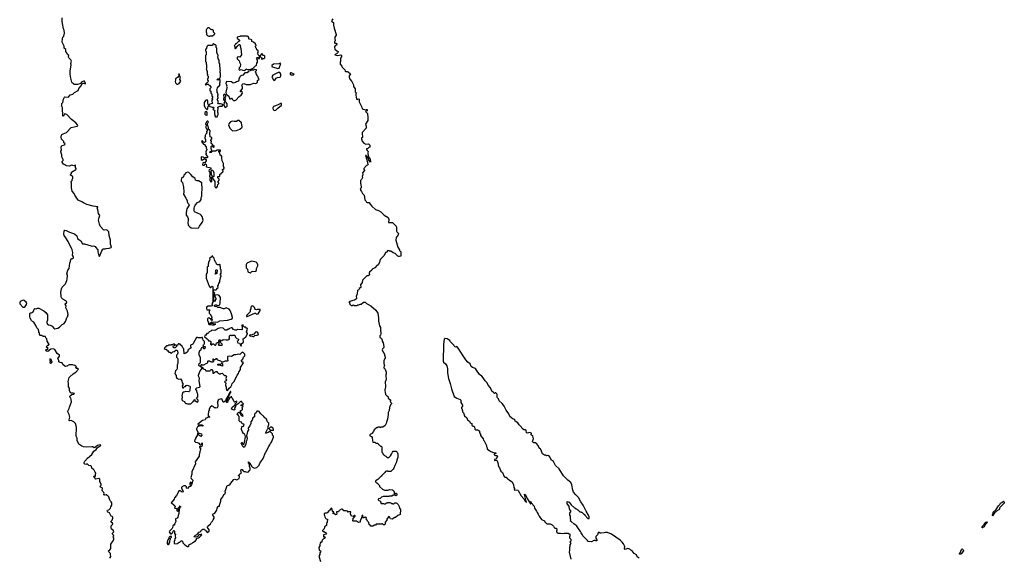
# Model space of a CAD drawing. Extents: x 1985742 to 2252716, y 78271 to 266492.
# Tile 48 of 250: x 2092182 to 2112454, y 134000 to 145080. Entities that reach past the tile are written whole.
import ezdxf

# ---------------------------------------------------------------- set-up
doc = ezdxf.new("R2010")
doc.units = 0

msp = doc.modelspace()

# ---------------------------------------------------------------- linework, layer by layer
at = {"layer": '0CON10XD'}
for points in [[(2094038, 133985), (2094060, 134015), (2094050, 134055), (2094052, 134082), (2094018, 134115), (2094013, 134135), (2094036, 134154), (2094057, 134183), (2094058, 134272), (2094105, 134340), (2094120, 134375), (2094122, 134395), (2094110, 134415), (2094118, 134435), (2094117, 134457), (2094105, 134460), (2094090, 134475), (2094090, 134495), (2094118, 134525), (2094105, 134560), (2094075, 134580), (2094068, 134605), (2094068, 134652), (2094098, 134685), (2094092, 134705), (2094064, 134724), (2094062, 134735), (2094087, 134763), (2094100, 134805), (2094098, 134825), (2094085, 134840), (2094065, 134850), (2094029, 134919), (2093995, 134932), (2093983, 134955), (2093991, 134969), (2094015, 134978), (2094052, 135015), (2094058, 135042), (2094082, 135075), (2094082, 135122), (2094066, 135146), (2094052, 135155), (2094029, 135199), (2094020, 135245), (2094000, 135265), (2093980, 135275), (2093978, 135288), (2093965, 135290), (2093935, 135278), (2093918, 135285), (2093913, 135295), (2093922, 135315), (2093918, 135335), (2093887, 135365), (2093882, 135385), (2093887, 135417), (2093880, 135430), (2093844, 135444), (2093840, 135465), (2093845, 135472), (2093858, 135485), (2093857, 135503), (2093830, 135565), (2093835, 135610), (2093815, 135622), (2093753, 135613), (2093710, 135665), (2093715, 135680), (2093725, 135670), (2093740, 135675), (2093740, 135715), (2093750, 135725), (2093750, 135735), (2093733, 135753), (2093718, 135795), (2093698, 135818), (2093665, 135840), (2093662, 135872), (2093646, 135886), (2093605, 135892), (2093575, 135928), (2093545, 135916), (2093525, 135917), (2093510, 135935), (2093509, 135955), (2093524, 135985), (2093577, 136045), (2093668, 136122), (2093712, 136188), (2093756, 136224), (2093777, 136253), (2093840, 136295), (2093852, 136305), (2093852, 136312), (2093837, 136317), (2093785, 136304), (2093745, 136267), (2093715, 136258), (2093685, 136278), (2093665, 136280), (2093555, 136269), (2093494, 136274), (2093465, 136288), (2093400, 136335), (2093368, 136405), (2093363, 136453), (2093348, 136495), (2093352, 136675), (2093347, 136707), (2093330, 136755), (2093300, 136795), (2093245, 136820), (2093205, 136812), (2093198, 136818), (2093198, 136835), (2093217, 136885), (2093200, 136945), (2093177, 136995), (2093176, 137014), (2093202, 137065), (2093208, 137095), (2093247, 137205), (2093242, 137252), (2093232, 137282), (2093220, 137295), (2093218, 137322), (2093228, 137335), (2093255, 137353), (2093295, 137362), (2093310, 137375), (2093286, 137386), (2093238, 137385), (2093210, 137430), (2093206, 137485), (2093184, 137514), (2093189, 137585), (2093181, 137625), (2093203, 137705), (2093215, 137722), (2093282, 137778), (2093340, 137815), (2093390, 137875), (2093378, 137888), (2093355, 137890), (2093340, 137905), (2093340, 137915), (2093350, 137925), (2093320, 137955), (2093269, 137969), (2093200, 137965), (2093155, 137937), (2093125, 137933), (2093109, 137939), (2093074, 137974), (2093055, 138010), (2093015, 138013), (2092989, 138029), (2092986, 138056), (2092970, 138095), (2093003, 138145), (2092999, 138165), (2092953, 138203), (2092903, 138283), (2092875, 138298), (2092823, 138287), (2092765, 138240), (2092735, 138250), (2092722, 138262), (2092722, 138278), (2092735, 138280), (2092770, 138305), (2092730, 138335), (2092765, 138370), (2092775, 138370), (2092790, 138385), (2092750, 138455), (2092740, 138505), (2092720, 138525), (2092715, 138550), (2092675, 138550), (2092665, 138560), (2092645, 138560), (2092635, 138570), (2092605, 138570), (2092600, 138575), (2092600, 138585), (2092590, 138595), (2092590, 138625), (2092580, 138635), (2092580, 138665), (2092570, 138675), (2092568, 138698), (2092535, 138730), (2092517, 138777), (2092476, 138846), (2092445, 138862), (2092425, 138882), (2092395, 138930), (2092388, 138955), (2092392, 138975), (2092390, 139025), (2092403, 139037), (2092425, 139040), (2092450, 139055), (2092477, 139083), (2092480, 139115), (2092495, 139130), (2092525, 139122), (2092548, 139132), (2092575, 139132), (2092678, 139078), (2092723, 139043), (2092752, 138995), (2092757, 138915), (2092752, 138885), (2092740, 138855), (2092740, 138835), (2092750, 138825), (2092750, 138815), (2092773, 138793), (2092807, 138787), (2092850, 138765), (2092885, 138720), (2092905, 138712), (2092935, 138713), (2092965, 138723), (2093004, 138746), (2093058, 138795), (2093099, 138821), (2093123, 138863), (2093142, 138895), (2093152, 138945), (2093165, 138958), (2093180, 139005), (2093166, 139075), (2093134, 139144), (2093140, 139185), (2093122, 139215), (2093122, 139225), (2093148, 139245), (2093152, 139265), (2093132, 139285), (2093072, 139322), (2093046, 139346), (2093033, 139375), (2093028, 139465), (2093044, 139535), (2093059, 139565), (2093123, 139637), (2093154, 139705), (2093162, 139732), (2093164, 139805), (2093156, 139845), (2093171, 139915), (2093200, 139950), (2093216, 140065), (2093245, 140150), (2093255, 140160), (2093275, 140160), (2093288, 140175), (2093288, 140195), (2093272, 140225), (2093274, 140285), (2093262, 140335), (2093179, 140509), (2093134, 140585), (2093100, 140630), (2093089, 140665), (2093095, 140720), (2093115, 140740), (2093140, 140735), (2093205, 140698), (2093308, 140668), (2093356, 140626), (2093375, 140570), (2093397, 140547), (2093439, 140519), (2093473, 140463), (2093515, 140462), (2093655, 140418), (2093685, 140412), (2093705, 140418), (2093740, 140405), (2093740, 140395), (2093790, 140335), (2093793, 140293), (2093815, 140210), (2093825, 140201), (2093872, 140315), (2093895, 140348), (2093905, 140354), (2093945, 140354), (2093965, 140366), (2094025, 140370), (2094066, 140384), (2094070, 140395), (2094054, 140454), (2094050, 140535), (2094024, 140634), (2094015, 140710), (2093975, 140748), (2093925, 140742), (2093909, 140749), (2093840, 140825), (2093824, 140864), (2093808, 140945), (2093822, 141005), (2093830, 141045), (2093803, 141085), (2093793, 141163), (2093781, 141185), (2093780, 141195), (2093792, 141215), (2093790, 141225), (2093697, 141237), (2093564, 141274), (2093493, 141303), (2093465, 141328), (2093385, 141362), (2093320, 141465), (2093305, 141500), (2093262, 141545), (2093248, 141615), (2093250, 141715), (2093240, 141725), (2093240, 141745), (2093260, 141765), (2093262, 141785), (2093277, 141813), (2093278, 141835), (2093270, 141855), (2093230, 141875), (2093230, 141885), (2093252, 141908), (2093251, 141939), (2093336, 141994), (2093348, 142005), (2093348, 142015), (2093330, 142035), (2093330, 142075), (2093325, 142080), (2093295, 142068), (2093255, 142083), (2093203, 142063), (2093148, 142068), (2093133, 142073), (2093115, 142090), (2093081, 142101), (2093060, 142145), (2093060, 142155), (2093078, 142175), (2093078, 142195), (2093070, 142205), (2093067, 142227), (2093048, 142255), (2093048, 142295), (2093032, 142355), (2093032, 142375), (2093040, 142385), (2093037, 142453), (2093048, 142485), (2093106, 142504), (2093117, 142515), (2093109, 142529), (2093092, 142542), (2093088, 142568), (2093040, 142615), (2093038, 142665), (2093043, 142697), (2093050, 142715), (2093078, 142728), (2093115, 142740), (2093143, 142757), (2093244, 142856), (2093365, 142884), (2093380, 142895), (2093372, 142915), (2093338, 142955), (2093250, 143025), (2093150, 143125), (2093115, 143138), (2093105, 143130), (2093085, 143088), (2093071, 143091), (2093063, 143265), (2093055, 143290), (2093040, 143295), (2093052, 143325), (2093047, 143345), (2093050, 143355), (2093070, 143375), (2093081, 143445), (2093105, 143482), (2093115, 143488), (2093185, 143483), (2093222, 143528), (2093275, 143542), (2093311, 143579), (2093385, 143620), (2093403, 143665), (2093447, 143715), (2093470, 143765), (2093495, 143769), (2093533, 143757), (2093538, 143762), (2093525, 143799), (2093515, 143812), (2093505, 143814), (2093465, 143801), (2093437, 143763), (2093424, 143756), (2093375, 143741), (2093307, 143743), (2093300, 143745), (2093290, 143765), (2093261, 143781), (2093253, 143793), (2093233, 143875), (2093223, 143955), (2093223, 144025), (2093240, 144145), (2093238, 144175), (2093252, 144225), (2093232, 144255), (2093192, 144295), (2093188, 144305), (2093192, 144345), (2093164, 144364), (2093155, 144400), (2093134, 144424), (2093132, 144462), (2093100, 144495), (2093096, 144536), (2093058, 144615), (2093064, 144686), (2093072, 144718), (2093092, 144738), (2093108, 144805), (2093098, 144865), (2093084, 144894), (2093058, 145045), (2093056, 145116)], [(2098628, 145095), (2098604, 145055), (2098607, 145045), (2098644, 145024), (2098642, 144965), (2098654, 144905), (2098699, 144775), (2098698, 144762), (2098668, 144722), (2098668, 144678), (2098680, 144665), (2098680, 144645), (2098663, 144627), (2098662, 144605), (2098668, 144598), (2098700, 144595), (2098712, 144575), (2098707, 144555), (2098672, 144535), (2098667, 144515), (2098674, 144474), (2098715, 144438), (2098736, 144426), (2098742, 144415), (2098725, 144388), (2098677, 144365), (2098672, 144355), (2098725, 144341), (2098795, 144353), (2098810, 144345), (2098807, 144313), (2098790, 144285), (2098788, 144225), (2098778, 144205), (2098782, 144165), (2098818, 144125), (2098825, 144100), (2098878, 144048), (2098882, 144022), (2098893, 144013), (2098925, 144012), (2098944, 144004), (2098992, 143965), (2098963, 143925), (2098964, 143894), (2098982, 143852), (2099024, 143804), (2099053, 143735), (2099058, 143705), (2099088, 143655), (2099092, 143635), (2099090, 143595), (2099110, 143575), (2099110, 143565), (2099100, 143555), (2099100, 143525), (2099115, 143440), (2099135, 143432), (2099153, 143447), (2099172, 143442), (2099169, 143385), (2099227, 143277), (2099232, 143245), (2099305, 143220), (2099325, 143232), (2099335, 143228), (2099339, 143215), (2099335, 143202), (2099300, 143185), (2099340, 143145), (2099340, 143115), (2099348, 143095), (2099348, 143005), (2099304, 142926), (2099317, 142885), (2099313, 142845), (2099233, 142755), (2099232, 142725), (2099242, 142675), (2099240, 142655), (2099220, 142645), (2099218, 142625), (2099235, 142577), (2099265, 142533), (2099307, 142513), (2099365, 142518), (2099379, 142509), (2099388, 142495), (2099390, 142455), (2099372, 142448), (2099348, 142422), (2099324, 142416), (2099320, 142405), (2099335, 142382), (2099360, 142365), (2099349, 142335), (2099349, 142315), (2099373, 142243), (2099396, 142205), (2099407, 142143), (2099374, 142184), (2099361, 142221), (2099337, 142257), (2099315, 142282), (2099305, 142280), (2099342, 142145), (2099340, 142125), (2099358, 142095), (2099345, 142080), (2099322, 142078), (2099292, 142048), (2099290, 142035), (2099282, 142028)], [(2096075, 144740), (2096095, 144742), (2096105, 144750), (2096155, 144750), (2096188, 144772), (2096200, 144785), (2096200, 144795), (2096172, 144822), (2096170, 144855), (2096158, 144868), (2096135, 144870), (2096125, 144880), (2096115, 144880), (2096085, 144910), (2096055, 144910), (2096032, 144888), (2096030, 144875), (2096020, 144865), (2096020, 144825), (2096030, 144815), (2096030, 144775), (2096055, 144750), (2096065, 144750), (2096075, 144740)], [(2096815, 144033), (2096831, 144045), (2096835, 144070), (2096866, 144056), (2096940, 144060), (2096986, 144084), (2097035, 144130), (2097050, 144135), (2097060, 144145), (2097063, 144187), (2097080, 144205), (2097080, 144255), (2097060, 144285), (2097072, 144298), (2097085, 144300), (2097102, 144282), (2097118, 144282), (2097120, 144325), (2097090, 144355), (2097087, 144377), (2097080, 144385), (2097090, 144405), (2097090, 144435), (2097065, 144460), (2097060, 144485), (2097043, 144503), (2097040, 144535), (2097050, 144545), (2097050, 144555), (2097040, 144565), (2097040, 144585), (2096998, 144618), (2096962, 144632), (2096960, 144655), (2096948, 144668), (2096910, 144675), (2096902, 144682), (2096898, 144715), (2096885, 144730), (2096865, 144740), (2096725, 144740), (2096715, 144730), (2096662, 144718), (2096662, 144702), (2096710, 144655), (2096710, 144645), (2096695, 144630), (2096685, 144630), (2096638, 144582), (2096625, 144580), (2096618, 144562), (2096602, 144548), (2096600, 144535), (2096610, 144525), (2096610, 144495), (2096625, 144480), (2096638, 144492), (2096652, 144528), (2096668, 144532), (2096672, 144548), (2096688, 144552), (2096692, 144568), (2096705, 144570), (2096720, 144555), (2096720, 144535), (2096736, 144486), (2096750, 144355), (2096715, 144308), (2096685, 144312), (2096660, 144305), (2096660, 144275), (2096700, 144235), (2096708, 144205), (2096730, 144165), (2096720, 144105), (2096700, 144085), (2096700, 144065), (2096692, 144055), (2096705, 144040), (2096745, 144050), (2096775, 144038), (2096815, 144033)], [(2096245, 143080), (2096262, 143118), (2096270, 143125), (2096267, 143157), (2096260, 143165), (2096260, 143225), (2096270, 143235), (2096270, 143255), (2096260, 143265), (2096260, 143275), (2096273, 143287), (2096304, 143296), (2096352, 143298), (2096363, 143315), (2096362, 143325), (2096345, 143337), (2096315, 143348), (2096278, 143348), (2096260, 143365), (2096270, 143375), (2096270, 143405), (2096250, 143435), (2096270, 143465), (2096270, 143475), (2096260, 143485), (2096260, 143515), (2096270, 143525), (2096270, 143535), (2096260, 143545), (2096260, 143565), (2096250, 143575), (2096250, 143615), (2096240, 143625), (2096240, 143635), (2096250, 143645), (2096252, 143678), (2096272, 143698), (2096285, 143700), (2096310, 143735), (2096300, 143745), (2096300, 143785), (2096307, 143793), (2096310, 143815), (2096307, 143837), (2096275, 143840), (2096265, 143830), (2096255, 143830), (2096250, 143845), (2096265, 143860), (2096288, 143862), (2096307, 143883), (2096320, 143915), (2096318, 143975), (2096310, 143985), (2096310, 144025), (2096320, 144035), (2096310, 144045), (2096310, 144095), (2096300, 144105), (2096300, 144175), (2096290, 144185), (2096290, 144245), (2096270, 144275), (2096270, 144295), (2096262, 144305), (2096270, 144345), (2096260, 144355), (2096260, 144365), (2096250, 144375), (2096250, 144395), (2096240, 144405), (2096240, 144495), (2096230, 144505), (2096228, 144548), (2096215, 144560), (2096202, 144562), (2096175, 144590), (2096160, 144575), (2096155, 144550), (2096055, 144550), (2096032, 144528), (2096030, 144495), (2096010, 144465), (2096010, 144435), (2096020, 144425), (2096020, 144355), (2096010, 144345), (2096010, 144215), (2096020, 144205), (2096020, 144165), (2096030, 144155), (2096030, 144075), (2096022, 144065), (2096030, 144055), (2096030, 144035), (2096040, 144025), (2096040, 143965), (2096050, 143955), (2096050, 143945), (2096040, 143935), (2096060, 143915), (2096060, 143875), (2096050, 143865), (2096050, 143835), (2096060, 143825), (2096060, 143815), (2096048, 143782), (2096035, 143780), (2096000, 143745), (2096015, 143740), (2096035, 143750), (2096065, 143750), (2096078, 143738), (2096080, 143725), (2096095, 143720), (2096120, 143695), (2096120, 143675), (2096100, 143655), (2096100, 143615), (2096118, 143608), (2096120, 143565), (2096140, 143545), (2096140, 143505), (2096150, 143495), (2096150, 143465), (2096140, 143455), (2096140, 143445), (2096150, 143435), (2096150, 143425), (2096140, 143415), (2096140, 143385), (2096160, 143365), (2096147, 143353), (2096099, 143341), (2096075, 143320), (2096065, 143330), (2096054, 143365), (2096058, 143408), (2096048, 143418), (2096025, 143423), (2096008, 143415), (2095980, 143375), (2095982, 143312), (2096002, 143262), (2096028, 143238), (2096035, 143220), (2096058, 143245), (2096057, 143275), (2096065, 143300), (2096075, 143310), (2096105, 143290), (2096145, 143280), (2096175, 143280), (2096180, 143255), (2096160, 143235), (2096200, 143205), (2096190, 143195), (2096190, 143135), (2096200, 143125), (2096200, 143095), (2096215, 143080), (2096245, 143080)], [(2097165, 144260), (2097182, 144278), (2097215, 144280), (2097230, 144295), (2097228, 144328), (2097215, 144340), (2097192, 144342), (2097180, 144355), (2097178, 144368), (2097165, 144380), (2097130, 144345), (2097132, 144322), (2097152, 144302), (2097170, 144295), (2097170, 144285), (2097160, 144275), (2097165, 144260)], [(2097495, 144077), (2097525, 144082), (2097556, 144175), (2097548, 144185), (2097518, 144172), (2097405, 144162), (2097371, 144135), (2097375, 144117), (2097385, 144109), (2097495, 144077)], [(2095415, 143750), (2095435, 143753), (2095464, 143766), (2095498, 143815), (2095482, 143845), (2095492, 143892), (2095470, 143925), (2095470, 143955), (2095465, 143960), (2095450, 143955), (2095460, 143945), (2095460, 143925), (2095430, 143885), (2095387, 143863), (2095393, 143835), (2095383, 143805), (2095388, 143778), (2095415, 143750)], [(2096582, 143412), (2096615, 143412), (2096629, 143421), (2096700, 143495), (2096740, 143525), (2096772, 143568), (2096765, 143590), (2096755, 143600), (2096725, 143590), (2096720, 143595), (2096738, 143612), (2096767, 143665), (2096768, 143695), (2096758, 143725), (2096763, 143747), (2096775, 143760), (2096795, 143762), (2096845, 143743), (2096895, 143741), (2096935, 143747), (2096995, 143770), (2097045, 143768), (2097070, 143775), (2097070, 143785), (2097080, 143795), (2097080, 143825), (2097110, 143855), (2097100, 143865), (2097100, 143875), (2097090, 143885), (2097090, 143905), (2097070, 143925), (2097070, 143935), (2097050, 143965), (2097050, 143985), (2097040, 143995), (2097040, 144015), (2097057, 144033), (2097055, 144048), (2097015, 144053), (2096995, 144038), (2096965, 144038), (2096927, 144023), (2096895, 144020), (2096865, 143987), (2096815, 143983), (2096775, 143938), (2096735, 143922), (2096717, 143903), (2096694, 143856), (2096697, 143835), (2096688, 143815), (2096643, 143797), (2096625, 143782), (2096575, 143773), (2096542, 143802), (2096445, 143808), (2096431, 143799), (2096424, 143764), (2096450, 143725), (2096442, 143705), (2096453, 143675), (2096440, 143645), (2096428, 143585), (2096430, 143545), (2096486, 143506), (2096505, 143450), (2096525, 143450), (2096535, 143460), (2096545, 143460), (2096560, 143445), (2096582, 143412)], [(2097418, 143828), (2097435, 143832), (2097465, 143872), (2097490, 143885), (2097544, 143896), (2097552, 143908), (2097559, 143925), (2097556, 143955), (2097535, 143988), (2097505, 143988), (2097392, 143938), (2097374, 143905), (2097378, 143888), (2097405, 143838), (2097418, 143828)], [(2097765, 143941), (2097815, 143944), (2097832, 143955), (2097822, 143965), (2097775, 143984), (2097760, 143985), (2097752, 143978), (2097754, 143955), (2097765, 143941)], [(2096405, 143408), (2096415, 143412), (2096423, 143435), (2096412, 143475), (2096427, 143493), (2096428, 143505), (2096418, 143528), (2096395, 143542), (2096385, 143538), (2096380, 143525), (2096388, 143485), (2096381, 143435), (2096395, 143412), (2096405, 143408)], [(2096415, 143273), (2096443, 143287), (2096451, 143299), (2096453, 143345), (2096433, 143375), (2096415, 143388), (2096405, 143388), (2096390, 143375), (2096388, 143325), (2096400, 143290), (2096415, 143273)], [(2097435, 143209), (2097455, 143213), (2097494, 143256), (2097572, 143315), (2097575, 143350), (2097555, 143352), (2097505, 143328), (2097407, 143293), (2097392, 143265), (2097398, 143225), (2097435, 143209)], [(2096040, 143110), (2096042, 143135), (2096039, 143169), (2096032, 143182), (2096015, 143183), (2095995, 143170), (2095991, 143135), (2096005, 143117), (2096035, 143110), (2096040, 143110)], [(2096225, 141610), (2096258, 141642), (2096260, 141685), (2096280, 141705), (2096280, 141715), (2096270, 141725), (2096270, 141745), (2096290, 141775), (2096290, 141795), (2096262, 141822), (2096260, 141845), (2096265, 141850), (2096295, 141850), (2096300, 141855), (2096302, 141898), (2096328, 141902), (2096332, 141918), (2096368, 141942), (2096370, 141965), (2096358, 141978), (2096358, 141992), (2096390, 142015), (2096390, 142035), (2096380, 142055), (2096380, 142115), (2096353, 142173), (2096342, 142225), (2096347, 142257), (2096328, 142278), (2096310, 142285), (2096300, 142335), (2096280, 142365), (2096285, 142370), (2096315, 142370), (2096320, 142385), (2096315, 142390), (2096245, 142390), (2096215, 142370), (2096155, 142370), (2096127, 142343), (2096105, 142340), (2096100, 142345), (2096100, 142355), (2096140, 142385), (2096123, 142425), (2096128, 142465), (2096135, 142480), (2096148, 142478), (2096165, 142450), (2096175, 142450), (2096188, 142462), (2096190, 142475), (2096172, 142482), (2096160, 142495), (2096158, 142508), (2096133, 142523), (2096128, 142545), (2096130, 142575), (2096120, 142585), (2096120, 142595), (2096140, 142625), (2096140, 142645), (2096128, 142658), (2096102, 142665), (2096100, 142735), (2096107, 142785), (2096098, 142805), (2096068, 142828), (2096072, 142855), (2096062, 142875), (2096052, 142935), (2096068, 142978), (2096057, 142987), (2096043, 142987), (2096035, 142980), (2096008, 142935), (2096008, 142925), (2096022, 142912), (2096013, 142865), (2096023, 142833), (2096050, 142825), (2096050, 142805), (2096030, 142775), (2096030, 142755), (2096040, 142745), (2096012, 142718), (2096010, 142705), (2096000, 142695), (2096000, 142665), (2095992, 142658), (2095993, 142643), (2096010, 142605), (2096010, 142565), (2095985, 142550), (2095970, 142555), (2095945, 142582), (2095928, 142575), (2095933, 142555), (2095964, 142514), (2095988, 142505), (2096010, 142475), (2096020, 142465), (2096020, 142435), (2096030, 142425), (2096032, 142405), (2096018, 142355), (2096020, 142315), (2096010, 142305), (2096047, 142257), (2096047, 142243), (2096035, 142232), (2096013, 142233), (2096005, 142240), (2095985, 142230), (2095960, 142245), (2095928, 142252), (2095920, 142245), (2095918, 142198), (2095937, 142183), (2095985, 142220), (2096006, 142206), (2096022, 142185), (2096022, 142168), (2095995, 142130), (2095965, 142138), (2095950, 142125), (2095948, 142095), (2095952, 142085), (2095985, 142080), (2095995, 142100), (2096005, 142110), (2096015, 142110), (2096028, 142085), (2096020, 142055), (2096030, 142045), (2096120, 142025), (2096118, 142002), (2096083, 141987), (2096078, 141975), (2096083, 141953), (2096100, 141935), (2096100, 141875), (2096090, 141865), (2096090, 141845), (2096110, 141815), (2096100, 141805), (2096100, 141765), (2096122, 141732), (2096140, 141745), (2096140, 141835), (2096150, 141845), (2096150, 141855), (2096130, 141885), (2096130, 141925), (2096120, 141935), (2096120, 141945), (2096135, 141980), (2096155, 141980), (2096167, 141967), (2096182, 141925), (2096180, 141845), (2096162, 141838), (2096150, 141825), (2096150, 141815), (2096200, 141745), (2096200, 141645), (2096205, 141630), (2096225, 141610)], [(2096565, 142788), (2096645, 142793), (2096715, 142823), (2096762, 142865), (2096750, 142955), (2096695, 143002), (2096675, 143002), (2096645, 142982), (2096595, 142980), (2096555, 142986), (2096515, 142968), (2096488, 142935), (2096480, 142915), (2096506, 142846), (2096565, 142788)], [(2095855, 140783), (2095870, 140795), (2095883, 140825), (2095938, 140902), (2095961, 140945), (2095936, 141025), (2095922, 141052), (2095905, 141068), (2095782, 141122), (2095774, 141144), (2095774, 141196), (2095779, 141225), (2095793, 141255), (2095841, 141309), (2095888, 141332), (2095919, 141375), (2095916, 141415), (2095929, 141445), (2095929, 141505), (2095942, 141585), (2095931, 141715), (2095865, 141758), (2095835, 141758), (2095801, 141771), (2095796, 141806), (2095744, 141844), (2095709, 141889), (2095665, 141932), (2095635, 141940), (2095604, 141926), (2095585, 141898), (2095562, 141878), (2095558, 141842), (2095545, 141830), (2095525, 141830), (2095513, 141817), (2095508, 141775), (2095510, 141755), (2095532, 141722), (2095557, 141625), (2095563, 141535), (2095552, 141485), (2095603, 141403), (2095632, 141355), (2095632, 141325), (2095645, 141300), (2095667, 141277), (2095672, 141255), (2095627, 141185), (2095609, 141105), (2095611, 141051), (2095636, 141015), (2095648, 140985), (2095651, 140935), (2095644, 140905), (2095654, 140845), (2095679, 140815), (2095715, 140792), (2095855, 140783)], [(2099282, 142028), (2099270, 142015), (2099270, 141995), (2099280, 141985), (2099280, 141975), (2099240, 141925), (2099250, 141895), (2099240, 141865), (2099230, 141855), (2099240, 141825), (2099230, 141815), (2099220, 141785), (2099200, 141765), (2099200, 141705), (2099208, 141695), (2099203, 141667), (2099213, 141645), (2099213, 141627), (2099210, 141615), (2099190, 141595), (2099200, 141585), (2099200, 141565), (2099222, 141542), (2099240, 141495), (2099272, 141462), (2099290, 141365), (2099310, 141345), (2099325, 141318), (2099335, 141312), (2099378, 141315), (2099395, 141280), (2099434, 141234), (2099510, 141165), (2099570, 141145), (2099615, 141120), (2099648, 141095), (2099685, 141052), (2099766, 141006), (2099782, 140965), (2099773, 140903), (2099785, 140898), (2099825, 140902), (2099857, 140897), (2099933, 140823), (2099940, 140805), (2099937, 140755), (2099943, 140723), (2099950, 140705), (2099978, 140675), (2099972, 140645), (2099936, 140594), (2099929, 140539), (2099968, 140395), (2100000, 140335), (2100002, 140322), (2100030, 140295), (2100028, 140205), (2100005, 140198), (2099985, 140198), (2099970, 140205), (2099915, 140260), (2099875, 140272), (2099825, 140310), (2099795, 140310), (2099787, 140317), (2099765, 140320), (2099735, 140292), (2099715, 140280), (2099685, 140220), (2099610, 140145), (2099610, 140135), (2099600, 140125), (2099600, 140095), (2099590, 140085), (2099570, 140035), (2099555, 140020), (2099542, 140018), (2099495, 139968), (2099442, 139938), (2099432, 139918), (2099384, 139876), (2099378, 139855), (2099386, 139825), (2099375, 139813), (2099355, 139800), (2099332, 139798), (2099242, 139715), (2099230, 139665), (2099198, 139615), (2099207, 139563), (2099171, 139539), (2099165, 139510), (2099141, 139509), (2099134, 139496), (2099132, 139428), (2099108, 139375), (2099120, 139345), (2099120, 139325), (2099075, 139298), (2099038, 139292), (2098962, 139265), (2098980, 139235), (2098972, 139222), (2099005, 139190), (2099025, 139190), (2099045, 139200), (2099055, 139200), (2099065, 139190), (2099125, 139190), (2099145, 139200), (2099165, 139200), (2099193, 139217), (2099215, 139218), (2099264, 139256), (2099295, 139258), (2099325, 139233), (2099415, 139183), (2099518, 139095), (2099555, 139030), (2099572, 138935), (2099571, 138865), (2099582, 138808), (2099590, 138770), (2099608, 138735), (2099609, 138665), (2099617, 138633), (2099618, 138605), (2099610, 138575), (2099600, 138565), (2099600, 138535), (2099628, 138508), (2099645, 138480), (2099648, 138455), (2099665, 138420), (2099682, 138345), (2099680, 138325), (2099653, 138295), (2099648, 138275), (2099665, 138230), (2099687, 138197), (2099708, 138125), (2099708, 138105), (2099682, 138055), (2099682, 137995), (2099692, 137945), (2099678, 137922), (2099678, 137905), (2099705, 137880), (2099730, 137815), (2099728, 137775), (2099720, 137765), (2099720, 137725), (2099730, 137685), (2099722, 137638), (2099710, 137625), (2099712, 137515), (2099698, 137455), (2099698, 137428), (2099708, 137405), (2099713, 137353), (2099745, 137320), (2099755, 137320), (2099770, 137305), (2099772, 137282), (2099800, 137255), (2099820, 137245), (2099820, 137225), (2099810, 137215), (2099817, 137197), (2099835, 137180), (2099838, 137165), (2099820, 137145), (2099793, 137087), (2099790, 137025), (2099780, 137015), (2099772, 136985), (2099772, 136945), (2099760, 136895), (2099758, 136845), (2099734, 136786), (2099728, 136755), (2099708, 136715), (2099657, 136683), (2099625, 136680), (2099605, 136670), (2099595, 136680), (2099555, 136680), (2099545, 136670), (2099523, 136667), (2099512, 136658), (2099480, 136625), (2099470, 136595), (2099430, 136555), (2099428, 136542), (2099405, 136540), (2099390, 136525), (2099390, 136505), (2099425, 136488), (2099436, 136466), (2099444, 136404), (2099455, 136370), (2099495, 136370), (2099515, 136350), (2099555, 136350), (2099572, 136322), (2099585, 136320), (2099612, 136292), (2099625, 136290), (2099640, 136275), (2099640, 136165), (2099660, 136145), (2099660, 136135), (2099680, 136115), (2099680, 136105), (2099718, 136088), (2099745, 136060), (2099785, 136060), (2099815, 136090), (2099837, 136123), (2099855, 136170), (2099875, 136190), (2099935, 136190), (2099957, 136167), (2099967, 136133), (2099968, 136055), (2099952, 136025), (2099933, 135945), (2099906, 135894), (2099887, 135835), (2099872, 135815), (2099825, 135770), (2099755, 135770), (2099745, 135780), (2099715, 135770), (2099695, 135740), (2099640, 135685), (2099635, 135670), (2099625, 135670), (2099559, 135601), (2099524, 135586), (2099510, 135575), (2099508, 135565), (2099517, 135547), (2099555, 135520), (2099560, 135505), (2099588, 135478), (2099592, 135462), (2099650, 135405), (2099695, 135382), (2099763, 135383), (2099805, 135397), (2099855, 135392), (2099878, 135375), (2099892, 135345), (2099892, 135315), (2099902, 135302), (2099925, 135320), (2099935, 135320), (2099949, 135305), (2099945, 135278), (2099925, 135264), (2099905, 135280), (2099875, 135280), (2099845, 135262), (2099795, 135260), (2099785, 135250), (2099665, 135250), (2099633, 135237), (2099605, 135210), (2099572, 135208), (2099560, 135195), (2099562, 135182), (2099575, 135170), (2099608, 135158), (2099610, 135145), (2099620, 135135), (2099620, 135115), (2099625, 135110), (2099675, 135110), (2099683, 135103), (2099705, 135100), (2099717, 135103), (2099735, 135120), (2099755, 135120), (2099765, 135130), (2099805, 135130), (2099815, 135120), (2099825, 135120), (2099835, 135110), (2099855, 135110), (2099865, 135100), (2099885, 135100), (2099905, 135120), (2099935, 135120), (2099950, 135115), (2099975, 135090), (2099997, 135047), (2100000, 135015), (2100020, 134985), (2100018, 134882), (2099965, 134860), (2099918, 134822), (2099905, 134820), (2099852, 134788), (2099815, 134790), (2099797, 134837), (2099785, 134840), (2099755, 134810), (2099740, 134785), (2099740, 134765), (2099710, 134725), (2099707, 134683), (2099695, 134670), (2099675, 134670), (2099655, 134690), (2099635, 134690), (2099625, 134680), (2099595, 134680), (2099585, 134690), (2099575, 134680), (2099525, 134680), (2099508, 134662), (2099485, 134660), (2099455, 134640), (2099415, 134640), (2099396, 134666), (2099380, 134675), (2099380, 134685), (2099370, 134695), (2099368, 134718), (2099342, 134742), (2099338, 134768), (2099312, 134792), (2099320, 134805), (2099318, 134818), (2099305, 134830), (2099295, 134820), (2099275, 134820), (2099265, 134810), (2099252, 134812), (2099250, 134865), (2099245, 134870), (2099232, 134865), (2099220, 134815), (2099190, 134755), (2099190, 134725), (2099155, 134721), (2099115, 134742), (2099050, 134745), (2099040, 134755), (2099048, 134802), (2099090, 134845), (2099088, 134858), (2099075, 134870), (2099045, 134840), (2099015, 134850), (2098992, 134895), (2098998, 134938), (2098955, 134940), (2098943, 134933), (2098928, 134948), (2098907, 134957), (2098855, 134960), (2098836, 134986), (2098822, 134992), (2098808, 134992), (2098762, 134968), (2098745, 134940), (2098702, 134938), (2098708, 134928), (2098709, 134891), (2098705, 134882), (2098685, 134878), (2098645, 134910), (2098635, 134900), (2098630, 134905), (2098635, 134920), (2098648, 134922), (2098650, 134935), (2098635, 134940), (2098620, 134955), (2098610, 135005), (2098595, 135010), (2098565, 134970), (2098552, 134968), (2098550, 134955), (2098520, 134925), (2098515, 134910), (2098465, 134910), (2098450, 134895), (2098450, 134875), (2098460, 134865), (2098462, 134832), (2098480, 134805), (2098495, 134792), (2098520, 134785), (2098522, 134775), (2098510, 134735), (2098510, 134715), (2098502, 134705), (2098500, 134655), (2098460, 134625), (2098460, 134605), (2098450, 134595), (2098450, 134585), (2098420, 134555), (2098420, 134545), (2098435, 134530), (2098445, 134530), (2098479, 134509), (2098500, 134485), (2098492, 134478), (2098440, 134465), (2098440, 134425), (2098455, 134420), (2098465, 134428), (2098470, 134415), (2098455, 134390), (2098435, 134380), (2098410, 134355), (2098410, 134345), (2098400, 134335), (2098400, 134315), (2098385, 134310), (2098370, 134295), (2098360, 134265), (2098360, 134235), (2098340, 134205), (2098350, 134155), (2098380, 134125), (2098378, 134112), (2098360, 134095), (2098360, 134055), (2098350, 134035), (2098350, 134005), (2098373, 133913)], [(2096145, 138790), (2096185, 138794), (2096220, 138805), (2096171, 138811), (2096155, 138820), (2096125, 138820), (2096115, 138810), (2096092, 138812), (2096092, 138828), (2096125, 138840), (2096135, 138850), (2096175, 138848), (2096205, 138853), (2096255, 138849), (2096305, 138871), (2096463, 138887), (2096535, 138906), (2096564, 138926), (2096563, 138945), (2096542, 139015), (2096514, 139084), (2096494, 139114), (2096435, 139139), (2096395, 139118), (2096378, 139118), (2096335, 139132), (2096310, 139150), (2096261, 139151), (2096245, 139162), (2096198, 139168), (2096190, 139175), (2096192, 139188), (2096205, 139200), (2096235, 139200), (2096245, 139190), (2096290, 139195), (2096302, 139208), (2096312, 139245), (2096317, 139357), (2096286, 139396), (2096259, 139409), (2096200, 139405), (2096200, 139385), (2096220, 139335), (2096220, 139315), (2096210, 139305), (2096205, 139280), (2096195, 139270), (2096190, 139275), (2096182, 139295), (2096182, 139355), (2096192, 139435), (2096200, 139445), (2096181, 139461), (2096168, 139485), (2096172, 139498), (2096188, 139512), (2096225, 139510), (2096240, 139525), (2096242, 139538), (2096267, 139563), (2096260, 139595), (2096277, 139613), (2096280, 139645), (2096300, 139675), (2096300, 139705), (2096312, 139728), (2096323, 139787), (2096330, 139795), (2096330, 139805), (2096320, 139815), (2096320, 139835), (2096330, 139855), (2096330, 139925), (2096320, 139935), (2096320, 139985), (2096310, 139995), (2096310, 140025), (2096298, 140038), (2096285, 140030), (2096255, 140028), (2096234, 140044), (2096225, 140070), (2096212, 140082), (2096200, 140115), (2096190, 140125), (2096188, 140168), (2096162, 140192), (2096158, 140208), (2096145, 140210), (2096138, 140192), (2096122, 140188), (2096090, 140155), (2096097, 140133), (2096070, 140085), (2096070, 140055), (2096060, 140045), (2096060, 139995), (2096043, 139977), (2096040, 139965), (2096040, 139955), (2096050, 139945), (2096040, 139935), (2096040, 139865), (2096037, 139853), (2096020, 139835), (2096020, 139815), (2096030, 139805), (2096020, 139795), (2096020, 139755), (2096080, 139585), (2096102, 139562), (2096115, 139560), (2096145, 139590), (2096160, 139575), (2096162, 139555), (2096158, 139465), (2096162, 139305), (2096157, 139255), (2096138, 139225), (2096150, 139185), (2096125, 139178), (2096065, 139178), (2096030, 139155), (2096028, 139125), (2096035, 139100), (2096095, 139100), (2096100, 139095), (2096080, 139065), (2096080, 139035), (2096098, 139018), (2096102, 139002), (2096128, 138978), (2096130, 138965), (2096140, 138955), (2096140, 138945), (2096130, 138935), (2096130, 138915), (2096147, 138897), (2096148, 138885), (2096135, 138880), (2096118, 138918), (2096095, 138920), (2096075, 138940), (2096050, 138915), (2096050, 138875), (2096062, 138862), (2096063, 138843), (2096070, 138835), (2096070, 138805), (2096080, 138795), (2096145, 138790)], [(2096935, 139860), (2096963, 139887), (2097035, 139898), (2097055, 139910), (2097060, 139955), (2097082, 140005), (2097082, 140025), (2097071, 140061), (2097054, 140084), (2096965, 140104), (2096870, 140070), (2096849, 140051), (2096843, 140035), (2096844, 139984), (2096848, 139965), (2096872, 139935), (2096882, 139885), (2096925, 139860), (2096935, 139860)], [(2096215, 139833), (2096208, 139845), (2096223, 139867), (2096219, 139915), (2096225, 139928), (2096242, 139932), (2096250, 139915), (2096242, 139848), (2096215, 139833)], [(2092275, 139152), (2092293, 139167), (2092325, 139210), (2092328, 139235), (2092316, 139256), (2092276, 139296), (2092255, 139302), (2092203, 139277), (2092185, 139260), (2092182, 139225), (2092245, 139158), (2092275, 139152)], [(2096852, 138962), (2096865, 138962), (2097025, 139030), (2097035, 139030), (2097055, 139010), (2097095, 139018), (2097132, 139085), (2097130, 139105), (2097075, 139108), (2097055, 139102), (2097035, 139110), (2097022, 139125), (2097015, 139150), (2096990, 139175), (2096952, 139178), (2096950, 139165), (2096940, 139155), (2096940, 139115), (2096930, 139105), (2096928, 139062), (2096850, 138985), (2096852, 138962)], [(2096745, 138350), (2096750, 138365), (2096740, 138385), (2096742, 138398), (2096787, 138433), (2096785, 138500), (2096801, 138519), (2096839, 138541), (2096870, 138605), (2096870, 138615), (2096852, 138645), (2096868, 138685), (2096870, 138715), (2096852, 138722), (2096835, 138740), (2096812, 138742), (2096792, 138762), (2096785, 138790), (2096750, 138775), (2096760, 138765), (2096760, 138695), (2096755, 138690), (2096665, 138692), (2096645, 138680), (2096621, 138681), (2096587, 138697), (2096555, 138730), (2096535, 138730), (2096503, 138717), (2096485, 138700), (2096475, 138700), (2096445, 138680), (2096415, 138680), (2096375, 138720), (2096325, 138732), (2096270, 138715), (2096230, 138685), (2096197, 138673), (2096135, 138680), (2096117, 138663), (2096080, 138645), (2096078, 138632), (2096058, 138612), (2096035, 138610), (2096005, 138570), (2095992, 138568), (2095990, 138545), (2096015, 138520), (2096028, 138518), (2096030, 138500), (2096058, 138498), (2096060, 138475), (2096072, 138462), (2096095, 138460), (2096120, 138445), (2096120, 138415), (2096110, 138405), (2096110, 138395), (2096122, 138382), (2096135, 138380), (2096155, 138400), (2096175, 138400), (2096202, 138372), (2096217, 138373), (2096230, 138385), (2096232, 138418), (2096245, 138420), (2096255, 138430), (2096275, 138430), (2096280, 138425), (2096280, 138395), (2096272, 138382), (2096285, 138370), (2096335, 138370), (2096360, 138385), (2096322, 138422), (2096318, 138448), (2096305, 138450), (2096295, 138440), (2096282, 138442), (2096282, 138465), (2096295, 138480), (2096305, 138480), (2096315, 138460), (2096345, 138468), (2096375, 138492), (2096435, 138480), (2096475, 138480), (2096500, 138495), (2096500, 138505), (2096490, 138515), (2096500, 138525), (2096500, 138565), (2096512, 138578), (2096535, 138580), (2096545, 138570), (2096555, 138570), (2096565, 138580), (2096605, 138580), (2096620, 138565), (2096622, 138542), (2096655, 138510), (2096690, 138495), (2096678, 138462), (2096660, 138445), (2096675, 138420), (2096705, 138410), (2096718, 138398), (2096745, 138350)], [(2095635, 137160), (2095705, 137162), (2095755, 137208), (2095785, 137250), (2095790, 137235), (2095815, 137210), (2095825, 137210), (2095835, 137200), (2095848, 137202), (2095860, 137215), (2095858, 137238), (2095820, 137275), (2095850, 137305), (2095852, 137335), (2095850, 137365), (2095840, 137375), (2095820, 137445), (2095810, 137455), (2095810, 137475), (2095828, 137492), (2095885, 137508), (2095895, 137520), (2095880, 137635), (2095882, 137695), (2095863, 137735), (2095863, 137755), (2095900, 137845), (2095930, 137885), (2095930, 137905), (2095920, 137920), (2095895, 137940), (2095875, 137942), (2095870, 137955), (2095878, 137995), (2095900, 138010), (2095908, 138025), (2095908, 138115), (2095880, 138165), (2095878, 138222), (2095890, 138265), (2095917, 138273), (2095918, 138295), (2095934, 138326), (2095948, 138328), (2095975, 138300), (2096008, 138322), (2096010, 138335), (2096005, 138340), (2095975, 138340), (2095960, 138355), (2095965, 138380), (2095987, 138403), (2095990, 138445), (2095963, 138473), (2095948, 138528), (2095935, 138530), (2095925, 138520), (2095855, 138520), (2095845, 138530), (2095825, 138530), (2095756, 138404), (2095745, 138392), (2095700, 138375), (2095698, 138348), (2095710, 138315), (2095651, 138279), (2095637, 138235), (2095606, 138204), (2095570, 138195), (2095560, 138295), (2095540, 138315), (2095518, 138368), (2095502, 138372), (2095485, 138390), (2095475, 138390), (2095465, 138400), (2095445, 138400), (2095438, 138372), (2095410, 138370), (2095410, 138345), (2095385, 138320), (2095355, 138320), (2095342, 138332), (2095340, 138345), (2095352, 138358), (2095390, 138375), (2095365, 138390), (2095345, 138390), (2095335, 138380), (2095303, 138377), (2095295, 138370), (2095245, 138370), (2095235, 138360), (2095205, 138360), (2095192, 138348), (2095188, 138332), (2095175, 138330), (2095162, 138318), (2095160, 138305), (2095175, 138290), (2095198, 138288), (2095210, 138275), (2095210, 138265), (2095225, 138260), (2095255, 138230), (2095275, 138230), (2095305, 138210), (2095332, 138238), (2095365, 138240), (2095395, 138270), (2095415, 138270), (2095430, 138255), (2095440, 138205), (2095433, 138187), (2095410, 138165), (2095410, 138125), (2095430, 138105), (2095438, 138085), (2095440, 137995), (2095422, 137965), (2095428, 137895), (2095416, 137874), (2095388, 137845), (2095378, 137788), (2095382, 137775), (2095407, 137747), (2095402, 137725), (2095410, 137695), (2095425, 137690), (2095445, 137670), (2095495, 137678), (2095520, 137635), (2095528, 137595), (2095548, 137565), (2095530, 137535), (2095532, 137492), (2095558, 137492), (2095560, 137505), (2095572, 137518), (2095595, 137520), (2095612, 137538), (2095633, 137547), (2095685, 137530), (2095690, 137515), (2095682, 137445), (2095688, 137435), (2095678, 137422), (2095665, 137412), (2095595, 137418), (2095565, 137402), (2095548, 137402), (2095533, 137387), (2095520, 137325), (2095530, 137315), (2095530, 137285), (2095520, 137275), (2095520, 137245), (2095543, 137223), (2095578, 137208), (2095582, 137192), (2095605, 137170), (2095625, 137170), (2095635, 137160)], [(2096985, 138550), (2097005, 138554), (2097025, 138571), (2097075, 138576), (2097091, 138585), (2097098, 138608), (2097079, 138639), (2097064, 138644), (2097040, 138640), (2097000, 138600), (2096945, 138578), (2096925, 138587), (2096915, 138580), (2096915, 138570), (2096925, 138558), (2096945, 138562), (2096985, 138550)], [(2104935, 133986), (2104895, 134012), (2104883, 134053), (2104832, 134082), (2104793, 134133), (2104765, 134146), (2104745, 134168), (2104705, 134184), (2104645, 134160), (2104634, 134184), (2104642, 134215), (2104635, 134238), (2104616, 134275), (2104586, 134315), (2104544, 134354), (2104368, 134475), (2104285, 134514), (2104245, 134513), (2104215, 134503), (2104155, 134497), (2104135, 134500), (2104115, 134520), (2104094, 134506), (2104075, 134460), (2104044, 134426), (2104044, 134394), (2104067, 134367), (2104072, 134355), (2104068, 134342), (2104045, 134340), (2104035, 134350), (2104005, 134350), (2103955, 134320), (2103893, 134323), (2103875, 134330), (2103870, 134345), (2103775, 134440), (2103770, 134465), (2103740, 134505), (2103730, 134535), (2103655, 134640), (2103605, 134680), (2103595, 134680), (2103535, 134740), (2103520, 134745), (2103530, 134775), (2103520, 134785), (2103520, 134855), (2103510, 134865), (2103510, 134895), (2103500, 134905), (2103530, 134935), (2103530, 134955), (2103510, 134975), (2103510, 134985), (2103500, 134995), (2103498, 135055), (2103454, 135104), (2103455, 135150), (2103496, 135136), (2103535, 135080), (2103602, 135022), (2103615, 135020), (2103635, 135000), (2103647, 134997), (2103665, 134980), (2103675, 134980), (2103715, 134940), (2103735, 134940), (2103745, 134930), (2103755, 134930), (2103795, 134890), (2103805, 134890), (2103815, 134870), (2103882, 134802), (2103905, 134800), (2103910, 134805), (2103908, 134835), (2103895, 134868), (2103842, 134952), (2103782, 135075), (2103732, 135145), (2103686, 135236), (2103632, 135285), (2103583, 135345), (2103571, 135385), (2103553, 135495), (2103532, 135545), (2103465, 135591), (2103380, 135680), (2103287, 135827), (2103217, 135895), (2103192, 135932), (2103172, 135972), (2103128, 136005), (2103091, 136075), (2103055, 136096), (2103025, 136090), (2103005, 136103), (2102985, 136102), (2102945, 136130), (2102912, 136222), (2102904, 136234), (2102881, 136245), (2102854, 136305), (2102825, 136346), (2102809, 136359), (2102765, 136362), (2102744, 136375), (2102741, 136395), (2102755, 136418), (2102762, 136445), (2102744, 136495), (2102714, 136525), (2102717, 136557), (2102675, 136570), (2102635, 136556), (2102615, 136564), (2102608, 136618), (2102595, 136627), (2102565, 136630), (2102528, 136655), (2102516, 136685), (2102465, 136728), (2102440, 136770), (2102381, 136805), (2102375, 136838), (2102345, 136848), (2102274, 136905), (2102252, 136955), (2102196, 137035), (2102154, 137116), (2102146, 137135), (2102118, 137168), (2102055, 137228), (2102037, 137267), (2102019, 137285), (2102010, 137305), (2102012, 137355), (2102005, 137368), (2101985, 137388), (2101975, 137388), (2101955, 137374), (2101938, 137398), (2101905, 137422), (2101875, 137490), (2101826, 137546), (2101806, 137596), (2101766, 137635), (2101725, 137701), (2101695, 137735), (2101649, 137765), (2101590, 137860), (2101565, 137890), (2101505, 137913), (2101477, 137935), (2101455, 137990), (2101407, 138025), (2101365, 138073), (2101195, 138332), (2101185, 138342), (2101165, 138330), (2101145, 138338), (2101093, 138403), (2101045, 138450), (2101035, 138470), (2100985, 138500), (2100935, 138510), (2100923, 138497), (2100910, 138395), (2100903, 138045), (2100908, 138025), (2100949, 137989), (2100976, 137946), (2100990, 137885), (2100989, 137805), (2101012, 137682), (2101047, 137585), (2101072, 137475), (2101130, 137315), (2101185, 137278), (2101251, 137251), (2101266, 137236), (2101268, 137188), (2101297, 137135), (2101296, 137114), (2101280, 137085), (2101280, 137065), (2101290, 137055), (2101290, 137035), (2101300, 137025), (2101300, 136995), (2101320, 136975), (2101340, 136915), (2101390, 136875), (2101393, 136853), (2101405, 136830), (2101440, 136805), (2101454, 136774), (2101490, 136755), (2101490, 136725), (2101513, 136703), (2101535, 136700), (2101545, 136690), (2101555, 136640), (2101575, 136630), (2101615, 136628), (2101636, 136616), (2101647, 136597), (2101650, 136565), (2101667, 136537), (2101673, 136513), (2101725, 136440), (2101733, 136413), (2101745, 136400), (2101790, 136305), (2101790, 136285), (2101810, 136255), (2101810, 136235), (2101845, 136200), (2101855, 136200), (2101868, 136188), (2101953, 136153), (2101985, 136152), (2101985, 136140), (2101950, 136125), (2101952, 136115), (2101975, 136100), (2102015, 136096), (2102019, 136085), (2101990, 136025), (2101960, 136015), (2101958, 136005), (2101965, 135998), (2102005, 136000), (2102027, 135947), (2102038, 135875), (2102060, 135845), (2102088, 135775), (2102120, 135745), (2102158, 135665), (2102175, 135650), (2102195, 135650), (2102222, 135622), (2102235, 135620), (2102265, 135590), (2102320, 135555), (2102347, 135495), (2102355, 135440), (2102370, 135415), (2102362, 135392), (2102375, 135383), (2102385, 135388), (2102435, 135382), (2102442, 135375), (2102506, 135266), (2102562, 135205), (2102592, 135155), (2102615, 135130), (2102620, 135135), (2102618, 135145), (2102608, 135155), (2102606, 135185), (2102573, 135295), (2102575, 135300), (2102585, 135297), (2102595, 135287), (2102629, 135215), (2102700, 135105), (2102705, 135100), (2102708, 135105), (2102708, 135118), (2102700, 135125), (2102700, 135145), (2102705, 135148), (2102716, 135126), (2102735, 135112), (2102744, 135084), (2102776, 135055), (2102784, 135014), (2102823, 134953), (2102834, 134924), (2102860, 134890), (2102875, 134851), (2102925, 134778), (2102985, 134750), (2102995, 134730), (2103035, 134692), (2103105, 134688), (2103145, 134670), (2103170, 134645), (2103184, 134614), (2103203, 134603), (2103225, 134600), (2103238, 134588), (2103240, 134555), (2103233, 134547), (2103232, 134525), (2103245, 134510), (2103268, 134498), (2103315, 134500), (2103355, 134490), (2103395, 134500), (2103475, 134500), (2103508, 134478), (2103510, 134435), (2103503, 134427), (2103500, 134405), (2103530, 134375), (2103530, 134335), (2103510, 134315), (2103530, 134285), (2103510, 134255), (2103510, 134225), (2103500, 134205), (2103502, 134145), (2103492, 134105), (2103530, 133965)], [(2092815, 138003), (2092852, 138025), (2092832, 138075), (2092805, 138090), (2092804, 138055), (2092810, 138035), (2092802, 138005), (2092815, 138003)], [(2096455, 137438), (2096465, 137442), (2096496, 137485), (2096527, 137513), (2096548, 137552), (2096558, 137585), (2096599, 137621), (2096657, 137753), (2096689, 137785), (2096694, 137816), (2096726, 137874), (2096728, 137915), (2096787, 138005), (2096785, 138020), (2096762, 138022), (2096740, 138045), (2096778, 138082), (2096793, 138127), (2096820, 138155), (2096818, 138188), (2096775, 138230), (2096765, 138220), (2096755, 138220), (2096715, 138180), (2096685, 138190), (2096635, 138172), (2096595, 138172), (2096545, 138138), (2096495, 138148), (2096468, 138142), (2096460, 138135), (2096458, 138115), (2096458, 138078), (2096468, 138065), (2096465, 138050), (2096455, 138040), (2096415, 138040), (2096355, 138020), (2096342, 138022), (2096325, 138040), (2096265, 138060), (2096250, 138075), (2096245, 138090), (2096225, 138090), (2096195, 138060), (2096165, 138090), (2096160, 138085), (2096160, 138055), (2096170, 138045), (2096165, 138020), (2096135, 138020), (2096127, 138027), (2096105, 138030), (2096095, 138040), (2096055, 138040), (2096050, 138035), (2096050, 138005), (2096038, 137992), (2096015, 137990), (2095965, 137960), (2095945, 137960), (2095935, 137970), (2095922, 137968), (2095910, 137955), (2095910, 137930), (2095918, 137928), (2095920, 137920), (2095938, 137918), (2095962, 137882), (2095998, 137868), (2096010, 137855), (2096012, 137842), (2096105, 137840), (2096110, 137855), (2096125, 137870), (2096135, 137870), (2096160, 137835), (2096162, 137792), (2096178, 137792), (2096202, 137818), (2096215, 137820), (2096225, 137830), (2096245, 137830), (2096250, 137815), (2096265, 137800), (2096278, 137798), (2096295, 137780), (2096315, 137780), (2096325, 137790), (2096352, 137792), (2096385, 137758), (2096405, 137748), (2096425, 137750), (2096435, 137740), (2096438, 137725), (2096428, 137685), (2096437, 137653), (2096430, 137635), (2096412, 137628), (2096400, 137615), (2096420, 137605), (2096426, 137586), (2096417, 137545), (2096435, 137510), (2096434, 137476), (2096442, 137445), (2096455, 137438)], [(2096355, 137940), (2096315, 137950), (2096305, 137960), (2096265, 137960), (2096260, 137975), (2096265, 137980), (2096325, 137980), (2096345, 138000), (2096358, 137985), (2096360, 137945), (2096355, 137940)], [(2095655, 134222), (2095667, 134233), (2095675, 134262), (2095725, 134282), (2095744, 134306), (2095805, 134340), (2095820, 134365), (2095825, 134390), (2095835, 134398), (2095865, 134400), (2095885, 134412), (2095930, 134465), (2095925, 134478), (2095905, 134460), (2095875, 134462), (2095863, 134457), (2095849, 134431), (2095837, 134423), (2095795, 134418), (2095770, 134425), (2095800, 134455), (2095837, 134473), (2095880, 134515), (2095900, 134525), (2095920, 134545), (2095920, 134555), (2095930, 134565), (2095953, 134577), (2095985, 134580), (2096002, 134552), (2096020, 134545), (2096045, 134512), (2096065, 134520), (2096085, 134540), (2096082, 134565), (2096047, 134615), (2096050, 134630), (2096058, 134645), (2096109, 134691), (2096124, 134716), (2096152, 134745), (2096163, 134775), (2096183, 134805), (2096188, 134825), (2096152, 134885), (2096163, 134897), (2096185, 134900), (2096200, 134910), (2096242, 134975), (2096250, 135015), (2096268, 135045), (2096275, 135052), (2096298, 135055), (2096293, 135075), (2096321, 135155), (2096326, 135194), (2096368, 135245), (2096387, 135293), (2096415, 135310), (2096420, 135335), (2096410, 135345), (2096410, 135365), (2096428, 135395), (2096455, 135480), (2096485, 135488), (2096519, 135511), (2096551, 135559), (2096590, 135605), (2096615, 135612), (2096655, 135599), (2096699, 135621), (2096710, 135655), (2096707, 135667), (2096690, 135685), (2096690, 135695), (2096705, 135700), (2096724, 135726), (2096748, 135745), (2096738, 135775), (2096745, 135810), (2096765, 135810), (2096775, 135790), (2096795, 135770), (2096825, 135770), (2096835, 135760), (2096865, 135758), (2096890, 135765), (2096910, 135780), (2096927, 135805), (2096926, 135834), (2096914, 135874), (2096912, 135922), (2096895, 135950), (2096895, 135970), (2096917, 135957), (2096920, 135935), (2096955, 135878), (2096975, 135858), (2097015, 135838), (2097067, 135853), (2097115, 135900), (2097128, 135942), (2097145, 135970), (2097198, 136035), (2097243, 136157), (2097260, 136175), (2097260, 136185), (2097270, 136195), (2097270, 136205), (2097310, 136285), (2097332, 136315), (2097344, 136346), (2097368, 136375), (2097408, 136475), (2097407, 136497), (2097390, 136515), (2097390, 136545), (2097355, 136580), (2097342, 136582), (2097338, 136598), (2097295, 136570), (2097255, 136560), (2097242, 136562), (2097285, 136642), (2097300, 136655), (2097296, 136694), (2097310, 136735), (2097312, 136765), (2097287, 136795), (2097255, 136862), (2097227, 136877), (2097209, 136905), (2097137, 136967), (2097115, 137002), (2097095, 137010), (2097065, 137010), (2097049, 136975), (2097023, 136955), (2097015, 136940), (2097018, 136892), (2096983, 136875), (2096971, 136829), (2096944, 136795), (2096941, 136755), (2096920, 136710), (2096890, 136675), (2096887, 136665), (2096896, 136625), (2096872, 136595), (2096853, 136503), (2096863, 136455), (2096862, 136415), (2096846, 136385), (2096835, 136322), (2096805, 136260), (2096778, 136285), (2096744, 136355), (2096755, 136368), (2096785, 136332), (2096805, 136330), (2096808, 136375), (2096833, 136485), (2096820, 136535), (2096802, 136542), (2096790, 136555), (2096768, 136588), (2096750, 136635), (2096753, 136697), (2096790, 136705), (2096806, 136724), (2096795, 136742), (2096764, 136754), (2096748, 136788), (2096722, 136792), (2096702, 136812), (2096700, 136905), (2096690, 136915), (2096690, 136925), (2096675, 136940), (2096660, 136945), (2096675, 136980), (2096695, 136990), (2096728, 136958), (2096741, 136921), (2096775, 136910), (2096782, 136918), (2096773, 136943), (2096758, 136958), (2096742, 136962), (2096740, 136975), (2096730, 136985), (2096730, 137025), (2096752, 137028), (2096767, 137043), (2096768, 137065), (2096760, 137075), (2096763, 137087), (2096780, 137105), (2096775, 137120), (2096745, 137120), (2096740, 137125), (2096745, 137140), (2096775, 137140), (2096788, 137165), (2096775, 137180), (2096760, 137185), (2096758, 137208), (2096735, 137212), (2096720, 137205), (2096680, 137160), (2096637, 137133), (2096628, 137122), (2096628, 137105), (2096603, 137077), (2096610, 137045), (2096595, 137030), (2096542, 137052), (2096560, 137095), (2096590, 137125), (2096608, 137132), (2096617, 137143), (2096620, 137165), (2096649, 137191), (2096652, 137205), (2096650, 137220), (2096605, 137200), (2096597, 137207), (2096570, 137265), (2096550, 137285), (2096550, 137305), (2096535, 137310), (2096512, 137295), (2096486, 137244), (2096468, 137225), (2096458, 137192), (2096445, 137190), (2096440, 137195), (2096440, 137215), (2096485, 137310), (2096491, 137339), (2096506, 137354), (2096512, 137378), (2096527, 137395), (2096530, 137415), (2096525, 137418), (2096494, 137375), (2096481, 137339), (2096432, 137265), (2096418, 137222), (2096388, 137195), (2096375, 137200), (2096345, 137263), (2096288, 137252), (2096270, 137240), (2096257, 137195), (2096259, 137105), (2096245, 137078), (2096225, 137072), (2096215, 137080), (2096195, 137080), (2096165, 137110), (2096155, 137110), (2096145, 137120), (2096112, 137098), (2096100, 137085), (2096098, 137072), (2096082, 137058), (2096080, 137045), (2096090, 137035), (2096070, 137015), (2096070, 136975), (2096060, 136965), (2096060, 136915), (2096078, 136908), (2096090, 136895), (2096090, 136885), (2096075, 136880), (2096065, 136890), (2096055, 136890), (2096042, 136878), (2096015, 136870), (2096010, 136845), (2096000, 136835), (2095945, 136820), (2095850, 136745), (2095855, 136730), (2095935, 136730), (2095960, 136715), (2095945, 136702), (2095885, 136710), (2095875, 136702), (2095858, 136702), (2095845, 136690), (2095820, 136645), (2095820, 136635), (2095850, 136585), (2095850, 136565), (2095840, 136555), (2095840, 136525), (2095803, 136457), (2095800, 136435), (2095790, 136425), (2095782, 136395), (2095805, 136372), (2095846, 136366), (2095870, 136355), (2095881, 136331), (2095905, 136318), (2095916, 136324), (2095930, 136355), (2095937, 136357), (2095940, 136305), (2095925, 136280), (2095908, 136278), (2095895, 136288), (2095882, 136275), (2095885, 136260), (2095902, 136252), (2095902, 136235), (2095878, 136115), (2095878, 136085), (2095795, 135970), (2095800, 135925), (2095728, 135765), (2095729, 135711), (2095707, 135645), (2095714, 135624), (2095745, 135592), (2095748, 135575), (2095733, 135547), (2095725, 135502), (2095718, 135508), (2095717, 135537), (2095707, 135547), (2095695, 135542), (2095684, 135525), (2095685, 135498), (2095712, 135482), (2095705, 135458), (2095665, 135451), (2095635, 135417), (2095618, 135425), (2095616, 135456), (2095595, 135472), (2095565, 135470), (2095517, 135445), (2095511, 135425), (2095543, 135375), (2095545, 135350), (2095525, 135342), (2095485, 135373), (2095465, 135378), (2095411, 135275), (2095372, 135225), (2095365, 135200), (2095300, 135125), (2095315, 135110), (2095325, 135110), (2095340, 135095), (2095340, 135085), (2095355, 135080), (2095380, 135055), (2095370, 135015), (2095408, 135008), (2095418, 134998), (2095416, 134966), (2095425, 134953), (2095449, 134961), (2095460, 134985), (2095440, 135015), (2095463, 135027), (2095485, 135060), (2095492, 135045), (2095492, 135035), (2095472, 135018), (2095458, 134925), (2095462, 134905), (2095442, 134865), (2095440, 134825), (2095425, 134810), (2095390, 134795), (2095390, 134765), (2095397, 134757), (2095400, 134735), (2095370, 134685), (2095370, 134665), (2095345, 134660), (2095333, 134647), (2095330, 134605), (2095320, 134595), (2095265, 134540), (2095258, 134525), (2095284, 134484), (2095305, 134482), (2095327, 134503), (2095340, 134540), (2095355, 134550), (2095365, 134550), (2095372, 134542), (2095370, 134480), (2095385, 134490), (2095392, 134475), (2095382, 134445), (2095388, 134405), (2095373, 134377), (2095377, 134363), (2095360, 134325), (2095362, 134282), (2095425, 134280), (2095435, 134290), (2095445, 134290), (2095465, 134310), (2095478, 134312), (2095505, 134340), (2095522, 134342), (2095532, 134332), (2095541, 134301), (2095584, 134254), (2095635, 134222), (2095655, 134222)], [(2097375, 136618), (2097405, 136623), (2097410, 136635), (2097401, 136665), (2097370, 136685), (2097345, 136682), (2097318, 136655), (2097320, 136645), (2097345, 136620), (2097375, 136618)], [(2095915, 136493), (2095868, 136515), (2095858, 136528), (2095862, 136558), (2095875, 136560), (2095924, 136544), (2095933, 136515), (2095915, 136493)], [(2112215, 134858), (2112208, 134865), (2112208, 134875), (2112222, 134895), (2112225, 134930), (2112285, 134987), (2112335, 135062), (2112365, 135088), (2112378, 135115), (2112386, 135124), (2112405, 135128), (2112434, 135156), (2112445, 135153), (2112454, 135135), (2112452, 135115), (2112360, 135030), (2112354, 135015), (2112357, 134993), (2112343, 134977), (2112280, 134945), (2112276, 134934), (2112254, 134916), (2112238, 134895), (2112225, 134860), (2112215, 134858)], [(2112005, 134608), (2111995, 134610), (2111998, 134635), (2112037, 134673), (2112070, 134725), (2112098, 134728), (2112088, 134695), (2112061, 134679), (2112037, 134625), (2112015, 134613), (2112005, 134608)], [(2095245, 134262), (2095257, 134273), (2095258, 134295), (2095272, 134315), (2095274, 134346), (2095287, 134373), (2095288, 134392), (2095310, 134415), (2095305, 134430), (2095275, 134430), (2095262, 134418), (2095250, 134405), (2095250, 134385), (2095232, 134358), (2095218, 134312), (2095218, 134285), (2095230, 134265), (2095245, 134262)], [(2111534, 134064), (2111530, 134075), (2111548, 134092), (2111575, 134162), (2111585, 134172), (2111606, 134156), (2111612, 134135), (2111565, 134070), (2111555, 134064), (2111534, 134064)]]:
    msp.add_lwpolyline(points, dxfattribs=at)

doc.saveas('drawing.dxf')
